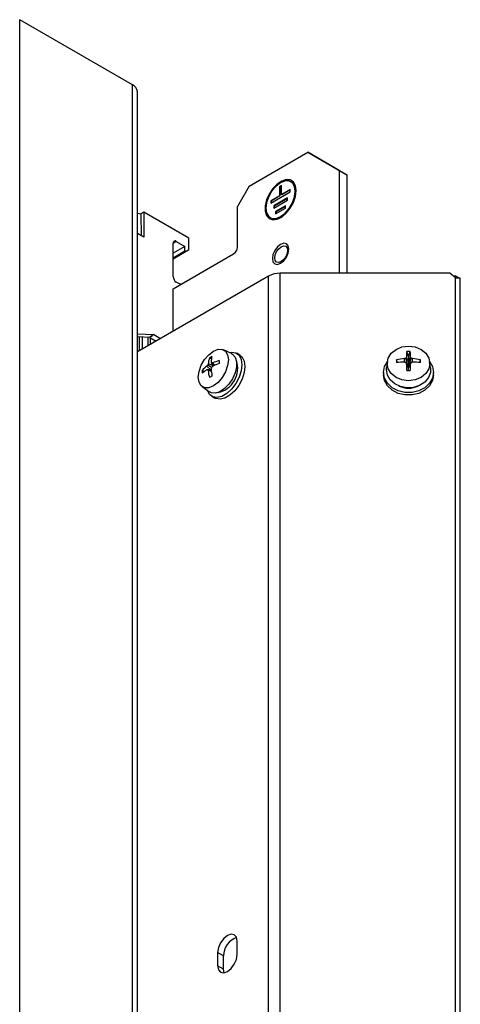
# Model space of a CAD drawing. Header units: millimetres. Extents: x 5 to 414, y 6 to 290.
# Tile 44 of 45: x 354 to 370, y 182 to 218. Entities that reach past the tile are written whole.
import ezdxf

# ---------------------------------------------------------------- set-up
doc = ezdxf.new("R2010")
doc.units = ezdxf.units.MM

msp = doc.modelspace()

# ---------------------------------------------------------------- linework, layer by layer
at = {"color": 7, "linetype": 'Continuous', "lineweight": 25}
for p, q in [((353.626, 181.4052), (353.626, 217.7412)), ((357.7147, 215.3809), (353.626, 217.7412)), ((357.7147, 178.6365), (357.7147, 215.3809)), ((357.8904, 178.3916), (357.8904, 215.1359)), ((361.9385, 211.7191), (364.0599, 212.9437)), ((365.1912, 212.2904), (364.0599, 212.9437)), ((364.0599, 212.9437), (364.3427, 212.7804)), ((364.3427, 212.7804), (365.4741, 212.1271)), ((365.1912, 212.2904), (365.1912, 208.5646)), ((365.4741, 212.1271), (365.1912, 212.2904)), ((365.4741, 212.1271), (365.4741, 208.5646)), ((361.9385, 211.7191), (361.5143, 210.9843)), ((363.1053, 211.7394), (363.0345, 211.6986)), ((363.0345, 211.6986), (363.0345, 211.372)), ((363.0487, 211.6904), (363.0345, 211.6986)), ((363.1053, 211.7231), (363.0487, 211.6904)), ((363.0487, 211.6904), (363.0487, 211.3638)), ((363.1053, 211.4128), (363.1053, 211.7394)), ((363.459, 211.8705), (363.4449, 211.8786)), ((362.7164, 211.1066), (363.4235, 211.5148)), ((363.0345, 211.372), (362.7164, 211.1883)), ((363.0487, 211.3638), (362.7305, 211.1801)), ((363.3174, 211.2903), (362.8224, 211.0046)), ((363.3174, 211.274), (362.8366, 210.9964)), ((363.0487, 211.3638), (363.0345, 211.372)), ((363.4235, 211.5965), (363.1053, 211.4128)), ((363.1194, 211.4046), (363.1053, 211.4128)), ((363.4235, 211.5802), (363.1194, 211.4046)), ((363.3174, 211.2086), (363.3174, 211.2903)), ((363.4235, 211.5148), (363.4235, 211.5965)), ((361.5143, 209.5145), (361.5143, 210.9843)), ((362.7164, 211.1883), (362.7164, 211.1066)), ((362.7305, 211.1801), (362.7164, 211.1883)), ((362.7305, 211.1801), (362.7305, 211.1148)), ((362.8224, 210.9229), (363.3174, 211.2086)), ((362.8224, 211.0046), (362.8224, 210.9229)), ((362.8366, 210.9964), (362.8224, 211.0046)), ((362.8366, 210.9964), (362.8366, 210.9311)), ((363.2467, 211.0045), (362.8931, 210.8004)), ((362.8931, 210.7188), (363.2467, 210.9229)), ((363.2467, 210.9882), (362.9073, 210.7922)), ((363.2467, 210.9229), (363.2467, 211.0045)), ((357.8904, 210.7426), (358.0173, 210.7127)), ((358.1202, 210.7721), (358.0173, 210.7127)), ((358.0173, 210.7127), (358.0298, 209.926)), ((358.1202, 210.7721), (358.1202, 209.8739)), ((359.7465, 209.8332), (358.1202, 210.7721)), ((362.6949, 210.5795), (362.7091, 210.5714)), ((362.8931, 210.8004), (362.8931, 210.7188)), ((362.9073, 210.7922), (362.8931, 210.8004)), ((362.9073, 210.7922), (362.9073, 210.7269)), ((358.1202, 209.8739), (357.8904, 210.0065)), ((359.7465, 209.4086), (359.7465, 209.8332)), ((359.1808, 209.6535), (359.294, 209.7189)), ((359.1808, 208.445), (359.1808, 209.6535)), ((359.6051, 209.5392), (359.1808, 209.2943)), ((359.294, 209.7189), (359.6051, 209.5392)), ((359.6051, 209.3759), (359.6051, 209.5392)), ((359.1808, 209.131), (359.6051, 209.3759)), ((359.6475, 209.3514), (359.1808, 209.082)), ((359.1808, 208.0041), (361.3728, 209.2695)), ((359.6475, 209.3514), (359.6051, 209.3759)), ((359.7465, 209.4086), (359.6475, 209.3514)), ((362.6362, 208.4631), (357.8904, 205.7235)), ((362.6362, 172.372), (362.6362, 208.4631)), ((363.0604, 172.4735), (363.0604, 208.5646)), ((369.1979, 208.5646), (363.0604, 208.5646)), ((369.3979, 208.4013), (369.1979, 208.5646)), ((369.4197, 208.4604), (369.3254, 208.4604)), ((369.3979, 171.9835), (369.3979, 208.4013)), ((369.4197, 208.3887), (369.4197, 208.4604)), ((369.544, 208.3887), (369.4197, 208.4604)), ((359.4071, 208.1838), (359.294, 208.2491)), ((359.4784, 208.1759), (359.4071, 208.1838)), ((369.5783, 208.3887), (369.3979, 208.3887)), ((369.5783, 172.0526), (369.5783, 208.3887)), ((359.1808, 206.469), (359.1808, 208.0041)), ((357.8904, 206.3697), (358.4879, 206.3465)), ((357.8904, 206.2738), (358.3323, 206.2567)), ((357.9476, 206.2716), (357.9476, 205.7565)), ((358.0707, 205.8275), (358.0707, 206.2668)), ((358.4101, 206.3016), (358.3323, 206.2567)), ((358.427, 206.295), (358.3365, 206.2428)), ((358.4101, 206.3016), (358.4129, 206.3032)), ((358.4879, 206.3465), (358.4129, 206.3032)), ((358.4129, 206.3032), (358.427, 206.295)), ((358.4879, 206.3465), (358.7287, 206.2074)), ((359.1805, 206.4682), (359.1808, 206.469)), ((358.2757, 205.9459), (358.2757, 206.2589)), ((358.3365, 206.2591), (358.3365, 206.2428)), ((358.3365, 206.2428), (358.5633, 206.1119)), ((358.3606, 205.9949), (358.3606, 206.2289)), ((361.2985, 205.6617), (361.0015, 205.7986)), ((361.5965, 205.6064), (361.4834, 205.6717)), ((367.7026, 205.551), (367.6396, 205.7381)), ((367.7026, 205.551), (367.7655, 205.7381)), ((367.7026, 205.551), (367.7026, 205.3593)), ((360.5611, 205.0667), (360.3984, 205.1997)), ((360.5711, 205.1592), (360.433, 205.2389)), ((360.6462, 205.2141), (360.4497, 205.2885)), ((360.5693, 205.4623), (360.4964, 205.5044)), ((360.6557, 205.2186), (360.5711, 205.3186)), ((360.6967, 205.2379), (360.6098, 205.3217)), ((366.9369, 205.3725), (366.9071, 205.1442)), ((367.3031, 205.3363), (367.2696, 205.436)), ((367.5611, 205.3495), (367.5531, 205.4775)), ((367.7026, 205.1447), (367.6049, 205.496)), ((367.7026, 205.1447), (367.6049, 205.3366)), ((367.7026, 205.3593), (367.6256, 205.5367)), ((367.7026, 205.1385), (367.6256, 205.2926)), ((367.7026, 205.3593), (367.7795, 205.5367)), ((367.7026, 205.1447), (367.8002, 205.496)), ((367.7026, 205.3593), (367.7026, 205.1447)), ((367.7026, 205.1447), (367.8002, 205.3366)), ((367.7026, 205.1385), (367.7795, 205.2926)), ((367.844, 205.3495), (367.852, 205.4775)), ((368.102, 205.3363), (368.1355, 205.436)), ((368.4981, 205.1442), (368.4682, 205.3725)), ((360.3077, 205.0092), (360.2348, 205.0513)), ((360.5619, 205.0562), (360.433, 205.0795)), ((360.5657, 205.011), (360.4497, 205.0444)), ((366.8026, 204.9825), (366.8026, 204.8901)), ((366.9026, 205.0749), (366.9071, 205.1442)), ((367.7026, 205.1385), (367.7026, 205.1447)), ((367.7026, 205.0315), (367.7026, 205.1385)), ((368.6026, 204.8901), (368.6026, 204.9825)), ((360.2326, 204.4667), (360.4997, 204.278)), ((360.5835, 204.1128), (360.6966, 204.0475)), ((361.5001, 183.9153), (361.5001, 184.4052)), ((360.793, 183.997), (360.793, 183.5071)), ((361.0052, 183.8746), (360.793, 183.997)), ((361.0052, 183.3846), (361.0052, 183.8746)), ((361.0052, 183.3846), (360.793, 183.5071)), ((361.0263, 183.2579), (361.0052, 183.3846))]:
    msp.add_line(p, q, dxfattribs=at)
at = {"color": 7, "linetype": 'Continuous', "lineweight": 25, "flags": 128}
for points in [[(363.6356, 211.5556), (363.6105, 211.7337), (363.5373, 211.8669), (363.4226, 211.9434), (363.2766, 211.9565), (363.1122, 211.9049), (362.944, 211.7933), (362.7871, 211.6315), (362.6552, 211.434), (362.5602, 211.2183), (362.5105, 211.0035), (362.5105, 210.8088), (362.5602, 210.6514), (362.6552, 210.5454), (362.7871, 210.5001), (362.944, 210.5196), (363.1122, 210.6021), (363.2766, 210.7403), (363.4226, 210.922), (363.5373, 211.1309), (363.6105, 211.3486), (363.6356, 211.5556)], [(363.484, 211.9138), (363.4367, 211.9352), (363.2907, 211.9483), (363.1263, 211.8967), (362.9582, 211.7851), (362.8012, 211.6234), (362.6694, 211.4258), (362.5744, 211.2101), (362.5247, 210.9954), (362.5247, 210.8006), (362.5744, 210.6433), (362.6694, 210.5372), (362.6841, 210.5281)], [(363.6002, 211.5352), (363.5743, 211.7095), (363.499, 211.8367), (363.3816, 211.9045), (363.2338, 211.9061), (363.0699, 211.8415), (362.906, 211.7169), (362.7582, 211.5446), (362.6409, 211.3414), (362.5655, 211.1272), (362.5396, 210.9229), (362.5655, 210.7487), (362.6409, 210.6214), (362.7582, 210.5537), (362.906, 210.552), (363.0699, 210.6167), (363.2338, 210.7413), (363.3816, 210.9136), (363.499, 211.1168), (363.5743, 211.331), (363.6002, 211.5352)], [(362.7091, 210.5714), (362.7723, 210.5455), (362.9202, 210.5439), (363.084, 210.6085), (363.2479, 210.7331), (363.3958, 210.9054), (363.5131, 211.1086), (363.5884, 211.3228), (363.6144, 211.5271)], [(363.3669, 209.4408), (363.3443, 209.559), (363.2799, 209.6331), (363.1836, 209.6518), (363.0699, 209.6123), (362.9563, 209.5206), (362.8599, 209.3907), (362.7955, 209.2422), (362.7729, 209.0979), (362.7955, 208.9797), (362.8599, 208.9057), (362.9563, 208.8869), (363.0699, 208.9264), (363.1836, 209.0181), (363.2799, 209.1481), (363.3443, 209.2965), (363.3669, 209.4408)], [(362.8597, 209.1213), (362.8775, 209.2347), (362.9281, 209.3513), (363.0038, 209.4534), (363.0931, 209.5255), (363.1824, 209.5565), (363.2581, 209.5418), (363.3087, 209.4836), (363.3264, 209.3907), (363.3087, 209.2773), (363.2581, 209.1607), (363.1824, 209.0586), (363.0931, 208.9866), (363.0038, 208.9555), (362.9281, 208.9702), (362.8775, 209.0284), (362.8597, 209.1213)], [(366.9326, 205.3058), (366.9703, 205.5001), (367.0796, 205.6753), (367.25, 205.8144), (367.4646, 205.9037), (367.7026, 205.9345), (367.9405, 205.9037), (368.1552, 205.8144), (368.3255, 205.6753), (368.4349, 205.5001), (368.4726, 205.3058), (368.4349, 205.1115), (368.3255, 204.9362), (368.1552, 204.7971), (367.9405, 204.7078), (367.7026, 204.677), (367.4646, 204.7078), (367.25, 204.7971), (367.0796, 204.9362), (366.9703, 205.1115), (366.9326, 205.3058)], [(360.093, 204.8065), (360.1196, 205.0162), (360.197, 205.2361), (360.3174, 205.4448), (360.4692, 205.6217), (360.6375, 205.7496), (360.8057, 205.816), (360.9575, 205.8143), (361.0779, 205.7447), (361.1553, 205.6141), (361.1819, 205.4352), (361.1553, 205.2255), (361.0779, 205.0056), (360.9575, 204.797), (360.8057, 204.62), (360.6375, 204.4921), (360.4692, 204.4258), (360.3174, 204.4275), (360.197, 204.497), (360.1196, 204.6276), (360.093, 204.8065)], [(361.2132, 205.701), (361.2978, 205.7134), (361.4502, 205.6882), (361.5688, 205.5986), (361.6441, 205.4518), (361.6698, 205.2597), (361.6441, 205.0377), (361.5688, 204.804), (361.4502, 204.5775), (361.2978, 204.3764), (361.124, 204.2171), (360.9429, 204.1126), (360.7691, 204.0712), (360.6167, 204.0963), (360.4981, 204.1859), (360.423, 204.3322)], [(361.2985, 205.6617), (361.335, 205.6413), (361.43, 205.5352), (361.4797, 205.3779), (361.4797, 205.1831), (361.43, 204.9684), (361.335, 204.7527), (361.2031, 204.5551), (361.0462, 204.3934), (360.878, 204.2818), (360.7136, 204.2302), (360.5676, 204.2433), (360.4997, 204.278)], [(361.5965, 205.6064), (361.6819, 205.5333), (361.7572, 205.3865), (361.783, 205.1943), (361.7572, 204.9724), (361.6819, 204.7387), (361.5633, 204.5121), (361.4109, 204.3111), (361.2371, 204.1518), (361.056, 204.0473), (360.8822, 204.0059), (360.7298, 204.031), (360.6966, 204.0475)], [(366.8026, 204.9825), (366.839, 205.1895), (366.9363, 205.368)], [(368.4688, 205.368), (368.5661, 205.1895), (368.6026, 204.9825), (368.5661, 204.7755), (368.4597, 204.5852), (368.2919, 204.4271), (368.0764, 204.314), (367.8306, 204.2551), (367.5745, 204.2551), (367.3287, 204.314), (367.1132, 204.4271), (366.9454, 204.5852), (366.839, 204.7755), (366.8026, 204.9825), (366.8026, 204.9825)], [(367.6049, 205.3366), (367.6075, 205.3312), (367.6101, 205.3257), (367.6126, 205.3202), (367.6152, 205.3147), (367.6178, 205.3092), (367.6204, 205.3037), (367.623, 205.2982), (367.6256, 205.2926)], [(367.7795, 205.2926), (367.7821, 205.2982), (367.7847, 205.3037), (367.7873, 205.3092), (367.7899, 205.3147), (367.7925, 205.3202), (367.7951, 205.3257), (367.7976, 205.3312), (367.8002, 205.3366)], [(368.6026, 204.8901), (368.5661, 204.6831), (368.4597, 204.4928), (368.2919, 204.3347), (368.0764, 204.2217), (367.8306, 204.1627), (367.5745, 204.1627), (367.3287, 204.2217), (367.1132, 204.3347), (366.9454, 204.4928), (366.839, 204.6831), (366.8026, 204.8901)], [(368.4981, 205.1442), (368.4936, 204.9775), (368.4233, 204.7914), (368.289, 204.6306), (368.1026, 204.5091), (367.8806, 204.438), (367.6428, 204.4235), (367.4103, 204.4668), (367.2038, 204.5641), (367.0416, 204.7069), (366.9381, 204.8823), (366.9026, 205.0749), (366.9026, 205.0749)], [(361.5001, 184.4052), (361.4732, 184.5459), (361.3966, 184.6341), (361.2819, 184.6564), (361.1466, 184.6094), (361.0113, 184.5002), (360.8966, 184.3455), (360.8199, 184.1688), (360.793, 183.997)], [(360.793, 183.5071), (360.8199, 183.3664), (360.8966, 183.2782), (361.0113, 183.2559), (361.1466, 183.3029), (361.2819, 183.4121), (361.3966, 183.5668), (361.4732, 183.7435), (361.5001, 183.9153)]]:
    msp.add_lwpolyline(points, dxfattribs=at)
at = {"color": 7, "linetype": 'Continuous', "lineweight": 25}
for centre, radius, start, end in [((357.5902, 215.106), 0.3018, 5.6948, 65.62534), ((363.2526, 211.5702), 0.3643, 353.19552, 55.4923), ((359.2498, 209.6647), 0.0699, 50.79671, 189.21404), ((361.2072, 209.5285), 0.3074, 302.60548, 357.39452), ((359.4265, 208.4562), 0.2459, 182.60548, 237.39452), ((363.0431, 207.699), 0.8657, 88.8559, 118.04024), ((361.1562, 204.4644), 1.2316, 117.60441, 122.39021), ((361.9524, 205.2714), 1.3962, 168.24693, 176.72127), ((370.1486, 205.4629), 2.524, 173.74056, 178.32523), ((367.7026, 203.6589), 2.0802, 88.26506, 91.73494), ((365.2566, 205.4629), 2.524, 1.67477, 6.25944), ((360.9795, 204.3947), 0.9928, 125.82338, 138.59919), ((361.5283, 204.2375), 1.4841, 137.56636, 139.58527), ((361.848, 204.7909), 1.4842, 160.4142, 162.43303), ((361.4376, 205.1877), 0.993, 161.3994, 174.17413), ((362.6701, 206.145), 2.2559, 200.59947, 201.48911), ((360.6797, 204.2036), 1.1203, 93.57779, 95.56238), ((362.2537, 203.432), 2.4113, 132.98116, 134.25061), ((361.2096, 203.9883), 1.4621, 104.35252, 114.2192), ((361.8642, 202.7025), 2.7913, 111.36981, 116.70661), ((360.6238, 205.1288), 0.8951, 282.0166, 17.98878), ((362.979, 205.3533), 2.1325, 178.61819, 181.38181), ((371.3884, 205.3846), 4.1191, 179.28466, 180.71534), ((367.6986, 203.4943), 1.9885, 94.19524, 102.45924), ((367.694, 201.054), 4.3001, 91.87771, 95.6646), ((368.2715, 203.5521), 2.055, 108.92776, 110.46215), ((366.2847, 200.9365), 4.5939, 73.29856, 73.97207), ((369.4718, 204.572), 2.0831, 152.41152, 153.66574), ((373.143, 205.4561), 5.5198, 181.69648, 184.41626), ((362.2622, 205.4561), 5.5198, 355.58374, 358.30352), ((365.9333, 204.572), 2.0831, 26.33426, 27.58848), ((367.1336, 203.5521), 2.055, 69.53785, 71.07224), ((369.1204, 200.9365), 4.5939, 106.02793, 106.70144), ((367.7065, 203.4943), 1.9885, 77.54076, 85.80476), ((367.7111, 201.054), 4.3001, 84.3354, 88.12229), ((364.0168, 205.3846), 4.1191, 359.28466, 0.71534), ((361.4655, 204.9998), 1.2317, 177.60718, 182.39282), ((361.1644, 203.9069), 1.396, 123.27581, 131.7503), ((360.7667, 202.8476), 2.2567, 98.50375, 99.39298), ((361.453, 205.5428), 1.1202, 204.43105, 206.41582), ((361.9044, 205.1916), 1.4622, 185.77794, 195.64476), ((361.6068, 202.9767), 2.1325, 118.61559, 121.37904), ((362.9082, 204.5656), 2.4114, 165.74872, 167.0182), ((363.345, 205.2675), 2.7911, 183.29092, 188.62835), ((367.7026, 200.4131), 4.6183, 89.21864, 90.78136), ((367.7026, 205.2435), 0.8331, 245.18907, 294.81093), ((361.6934, 183.878), 0.6882, 108.14896, 180.28745)]:
    msp.add_arc(centre, radius, start, end, dxfattribs=at)

doc.saveas('drawing.dxf')
